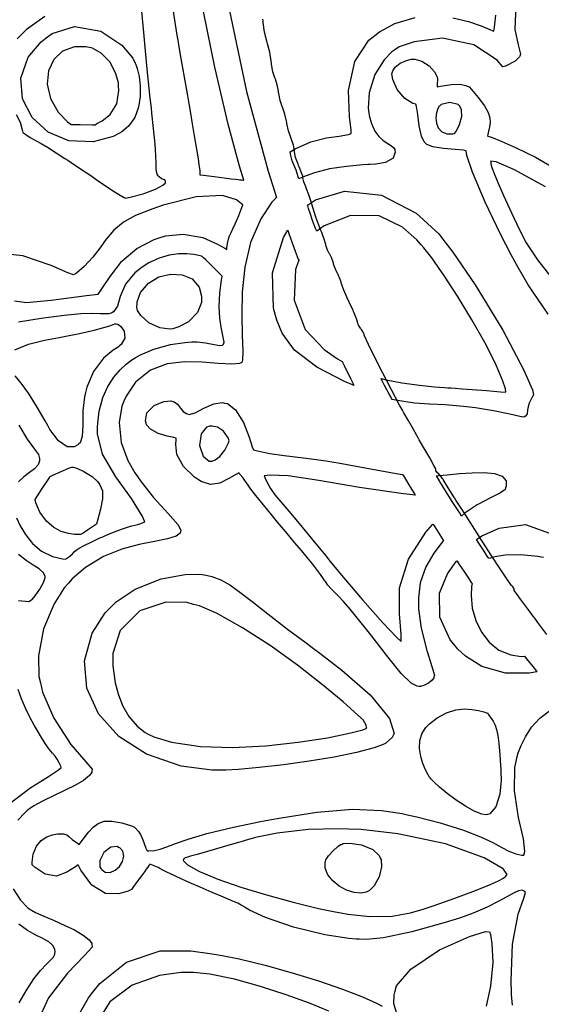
# Model space of a CAD drawing. Extents: x 1 to 11, y 0.3 to 11.8.
# Tile 12 of 21: x 2.6 to 4.1, y 6.1 to 9. Entities that reach past the tile are written whole.
import ezdxf

# ---------------------------------------------------------------- set-up
doc = ezdxf.new("R2010")
doc.units = 0
doc.layers.get('0').update_dxf_attribs({"linetype": 'CONTINUOUS'})

msp = doc.modelspace()

# ---------------------------------------------------------------- linework, layer by layer
at = {"color": 253}
for points in [[(3.01682, 9.13613), (3.0409, 8.9726), (3.04715, 8.93576), (3.04775, 8.93212), (3.051, 8.91325), (3.05908, 8.86703), (3.07135, 8.79628), (3.08376, 8.72418), (3.08794, 8.70008), (3.09022, 8.68658), (3.09717, 8.64589), (3.10385, 8.60628), (3.10835, 8.57872), (3.11111, 8.5606), (3.11262, 8.54949), (3.11328, 8.54264), (3.11361, 8.5376), (3.11393, 8.53321), (3.11404, 8.53174), (3.1244, 8.53039), (3.15554, 8.52632), (3.18528, 8.5224), (3.20546, 8.51975), (3.21838, 8.51812), (3.22624, 8.51719), (3.23144, 8.51671), (3.23611, 8.51639), (3.24104, 8.51606), (3.24268, 8.51594), (3.23042, 8.55669), (3.19715, 8.67979), (3.15728, 8.84706), (3.12392, 9.01053)], [(3.19249, 9.05078), (3.25032, 8.77621), (3.31407, 8.54199), (3.33871, 8.465), (3.32542, 8.45107), (3.29264, 8.40229), (3.26269, 8.33274), (3.24556, 8.25999), (3.23796, 8.18787), (3.2366, 8.12011), (3.23822, 8.06039), (3.23947, 8.01247), (3.23893, 7.98796), (3.23719, 7.98008), (3.23042, 7.97726), (3.20742, 7.97526), (3.16732, 7.97715), (3.12017, 7.98112), (3.06913, 7.98242), (3.01747, 7.97635), (2.96843, 7.95811), (2.92512, 7.92307), (2.89719, 7.88151), (2.89094, 7.86638), (2.88488, 7.85178), (2.87657, 7.80382), (2.8826, 7.74539), (2.90267, 7.69222), (2.92285, 7.65662), (2.93056, 7.6454), (2.9414, 7.62956), (2.97765, 7.58442), (3.01958, 7.53814), (3.04856, 7.50499), (3.05811, 7.48779), (3.05686, 7.48329), (3.05578, 7.4796), (3.04449, 7.47071), (3.01818, 7.46235), (2.98074, 7.45514), (2.93517, 7.44612), (2.88417, 7.43235), (2.83062, 7.41081), (2.77746, 7.37842), (2.73867, 7.345), (2.72754, 7.33231), (2.7155, 7.31862), (2.68582, 7.27192), (2.65494, 7.19863), (2.63981, 7.11903), (2.64111, 7.05881), (2.64551, 7.03961), (2.65164, 7.01286), (2.68451, 6.93593), (2.73519, 6.85926), (2.77881, 6.80811), (2.79704, 6.78608), (2.7966, 6.78076), (2.79628, 6.77729), (2.78933, 6.76736), (2.7716, 6.75319), (2.74631, 6.73856), (2.71631, 6.72353), (2.68435, 6.70839), (2.65338, 6.69325), (2.62619, 6.67833), (2.61029, 6.66792), (2.60562, 6.66379), (2.59853, 6.65761), (2.57937, 6.63639)], [(2.57428, 8.70876), (2.58578, 8.68619), (2.59239, 8.66351), (2.59353, 8.65582), (2.59657, 8.65365), (2.6059, 8.64729), (2.61556, 8.64122), (2.62451, 8.63613), (2.63465, 8.63058), (2.64794, 8.62304), (2.66635, 8.61208), (2.69179, 8.59619), (2.71761, 8.57954), (2.72618, 8.57389), (2.73551, 8.56776), (2.76357, 8.54915), (2.79312, 8.52919), (2.81646, 8.51313), (2.83524, 8.50022), (2.85092, 8.48958), (2.86518, 8.48031), (2.87956, 8.47162), (2.89165, 8.46479), (2.89578, 8.46257), (2.90864, 8.46539), (2.94689, 8.47592), (2.98329, 8.48926), (3.00504, 8.50108), (3.01238, 8.5076), (3.01243, 8.50982), (3.01243, 8.51144), (3.01118, 8.51622), (3.00717, 8.51758), (3.00065, 8.51947), (2.99371, 8.52518), (2.99197, 8.52746), (2.99094, 8.52881), (2.98839, 8.53326), (2.98654, 8.53976), (2.98574, 8.54937), (2.98514, 8.56451), (2.98415, 8.58757), (2.98199, 8.62088), (2.97797, 8.66689), (2.97314, 8.71272), (2.9714, 8.72792), (2.9681, 8.75618), (2.95936, 8.84104), (2.94911, 8.94917), (2.93989, 9.04249)], [(2.65836, 8.99576), (2.63482, 8.9796), (2.60385, 8.95671), (2.57764, 8.93083)], [(2.5695, 8.16118), (2.60519, 8.15668), (2.67703, 8.16347), (2.78039, 8.17692), (2.81483, 8.18143), (2.82411, 8.19396), (2.85042, 8.23269), (2.88417, 8.2774), (2.92871, 8.31549), (2.97906, 8.34115), (2.99675, 8.34706), (3.01275, 8.35249), (3.06472, 8.35726), (3.12213, 8.3469), (3.16581, 8.32796), (3.18674, 8.3156), (3.19249, 8.31218), (3.19299, 8.31663), (3.19493, 8.32986), (3.1976, 8.34239), (3.2009, 8.35226), (3.20518, 8.36171), (3.21083, 8.37321), (3.21821, 8.389), (3.22771, 8.41146), (3.23682, 8.43506), (3.23969, 8.44299), (3.236, 8.4464), (3.22163, 8.45747), (3.18044, 8.47038), (3.10275, 8.46664), (3.00624, 8.44228), (2.97521, 8.4311), (2.9624, 8.42654), (2.92449, 8.41157), (2.88911, 8.39279), (2.86117, 8.36903), (2.83957, 8.34343), (2.83296, 8.33442), (2.82969, 8.33008), (2.81961, 8.31581), (2.79964, 8.28976), (2.77376, 8.26183), (2.75108, 8.24257), (2.74278, 8.23736), (2.72601, 8.24338), (2.67703, 8.26481), (2.59381, 8.2934), (2.49274, 8.30393)], [(2.57519, 7.52474), (2.58599, 7.50108), (2.60151, 7.47493), (2.62224, 7.44922), (2.64865, 7.42681), (2.68126, 7.41054), (2.71056, 7.40369), (2.72043, 7.40332), (2.72336, 7.40539), (2.73199, 7.412), (2.73931, 7.41857), (2.74474, 7.42404), (2.75076, 7.42936), (2.75965, 7.43554), (2.77399, 7.44353), (2.79606, 7.45426), (2.82021, 7.46517), (2.82835, 7.46869), (2.83621, 7.47217), (2.86014, 7.48221), (2.88374, 7.49132), (2.90093, 7.49718), (2.91347, 7.50076), (2.92307, 7.50304), (2.93153, 7.5051), (2.9406, 7.50786), (2.94922, 7.51124), (2.95204, 7.51243), (2.95204, 7.51243), (2.94476, 7.5306), (2.91331, 7.58111), (2.86686, 7.64458), (2.82829, 7.71153), (2.81293, 7.771), (2.81342, 7.79064), (2.81369, 7.80236), (2.81808, 7.8374), (2.82856, 7.87711), (2.84332, 7.91021), (2.86079, 7.93733), (2.87939, 7.95899), (2.89774, 7.97558), (2.91411, 7.98779), (2.92378, 7.99403), (2.92708, 7.99599), (2.93907, 8.00319), (2.97814, 8.01986), (3.02767, 8.03336), (3.06944, 8.03944), (3.09028, 8.04081), (3.09728, 8.04081), (3.10562, 8.04081), (3.13069, 8.03825), (3.15522, 8.03331), (3.17193, 8.03017), (3.18028, 8.03136), (3.18186, 8.03293), (3.183, 8.03418), (3.18457, 8.03971), (3.18343, 8.04997), (3.18001, 8.06461), (3.17572, 8.08447), (3.17204, 8.11046), (3.17042, 8.1435), (3.17236, 8.18446), (3.17714, 8.22185), (3.17942, 8.23415), (3.1715, 8.24192), (3.14774, 8.26525), (3.13075, 8.28196), (3.12326, 8.28901), (3.1211, 8.29081), (3.12033, 8.29118), (3.11817, 8.29238), (3.11106, 8.2946), (3.09576, 8.29769), (3.07542, 8.29953), (3.051, 8.29899), (3.02371, 8.29514), (2.99442, 8.28678), (2.96431, 8.273), (2.94135, 8.2584), (2.93435, 8.25271), (2.92324, 8.24376), (2.89518, 8.21007), (2.87978, 8.1741), (2.87181, 8.14589), (2.86029, 8.12939), (2.85504, 8.12651), (2.85292, 8.12543), (2.84603, 8.12321), (2.83599, 8.12272), (2.82146, 8.12358), (2.79883, 8.12418), (2.76471, 8.12304), (2.7156, 8.11871), (2.64806, 8.10965), (2.58089, 8.09842)], [(2.5709, 8.01736), (2.6104, 8.03429), (2.65744, 8.04557), (2.69, 8.05143), (2.70085, 8.05344), (2.71576, 8.05626), (2.76058, 8.06532), (2.80311, 8.07508), (2.83154, 8.08274), (2.84907, 8.08843), (2.85878, 8.09212), (2.86399, 8.09392), (2.86774, 8.09381), (2.8719, 8.09244), (2.87326, 8.0919), (2.87457, 8.09142), (2.88157, 8.08583), (2.89187, 8.07183), (2.89382, 8.05203), (2.88254, 8.03293), (2.87722, 8.02843), (2.87349, 8.02533), (2.85878, 8.01606), (2.83089, 7.99343), (2.80132, 7.95432), (2.78157, 7.90836), (2.77783, 7.89236), (2.77468, 7.87924), (2.77013, 7.8386), (2.76969, 7.79519), (2.76833, 7.76258), (2.7621, 7.74496), (2.75803, 7.74132), (2.75504, 7.73876), (2.74425, 7.73318), (2.72407, 7.73312), (2.69819, 7.75082), (2.67361, 7.78381), (2.66721, 7.79574), (2.65983, 7.80935), (2.6365, 7.84944), (2.6104, 7.88997), (2.58886, 7.91971), (2.57189, 7.94114)], [(2.58247, 7.79628), (2.60667, 7.75558), (2.62782, 7.72618), (2.63976, 7.71001), (2.64333, 7.69863), (2.64328, 7.69482), (2.64318, 7.69119), (2.63889, 7.68028), (2.6281, 7.66829), (2.61328, 7.65712), (2.59694, 7.64501), (2.5816, 7.63032)], [(2.58083, 7.28207), (2.61193, 7.27897), (2.61908, 7.28326), (2.61908, 7.28326), (2.62164, 7.28483), (2.62993, 7.29482), (2.64367, 7.31521), (2.65517, 7.33686), (2.65967, 7.34896), (2.65929, 7.35221), (2.6589, 7.35525), (2.65375, 7.36376), (2.64165, 7.37429), (2.62446, 7.38553), (2.60394, 7.39919), (2.5816, 7.41704)], [(2.55681, 6.68614), (2.61447, 6.73053), (2.66949, 6.76519), (2.69883, 6.78396), (2.70637, 6.79144), (2.70514, 6.79497), (2.70068, 6.80524), (2.69493, 6.81554), (2.68847, 6.82438), (2.68083, 6.83371), (2.6715, 6.84554), (2.65983, 6.86176), (2.6454, 6.88439), (2.63189, 6.9075), (2.62761, 6.91531), (2.62169, 6.92606), (2.60514, 6.95871), (2.58996, 6.99317), (2.5804, 7.02051)], [(4.03185, 6.09353), (4.02962, 6.11382), (4.02897, 6.12506), (4.02881, 6.12879), (4.02707, 6.16461), (4.03179, 6.27251), (4.04833, 6.36062), (4.06467, 6.40739), (4.06933, 6.42443), (4.06722, 6.42697), (4.06592, 6.42854), (4.05974, 6.43115), (4.04926, 6.42931), (4.03472, 6.42242), (4.01514, 6.41151), (3.98947, 6.39746), (3.95676, 6.38124), (3.91601, 6.36382), (3.87875, 6.35021), (3.86621, 6.34619), (3.83393, 6.33594), (3.736, 6.30849), (3.65283, 6.29101), (3.60325, 6.28657), (3.58117, 6.28722), (3.57383, 6.28771), (3.55051, 6.28928), (3.48096, 6.30007), (3.38861, 6.32249), (3.30669, 6.35101), (3.25956, 6.37256), (3.24511, 6.38167), (3.24268, 6.38325), (3.23519, 6.38758), (3.22478, 6.39279), (3.21251, 6.39828), (3.19689, 6.40483), (3.17638, 6.41336), (3.14958, 6.42458), (3.11496, 6.43951), (3.08208, 6.454), (3.07118, 6.45882), (3.06293, 6.46251), (3.03836, 6.47374), (3.01665, 6.48406), (3.00336, 6.49072), (2.99571, 6.4949), (2.991, 6.49761), (2.98649, 6.49983), (2.97944, 6.50271), (2.97021, 6.50608), (2.96718, 6.50717), (2.96642, 6.50618), (2.96408, 6.50319), (2.96186, 6.50032), (2.95953, 6.49724), (2.95617, 6.49268), (2.95079, 6.48529), (2.94239, 6.47368), (2.92996, 6.4566), (2.91694, 6.43864), (2.91265, 6.43267), (2.90365, 6.42865), (2.87511, 6.41992), (2.83632, 6.42111), (2.79656, 6.44629), (2.76438, 6.48958), (2.7564, 6.50537), (2.74832, 6.49968), (2.72325, 6.48361), (2.69239, 6.47265), (2.65978, 6.47808), (2.62993, 6.4974), (2.62153, 6.50537), (2.62131, 6.51324), (2.62446, 6.53678), (2.6339, 6.56017), (2.64779, 6.57667), (2.66411, 6.5874), (2.68087, 6.59358), (2.69607, 6.59636), (2.70768, 6.59694), (2.71224, 6.59685), (2.71371, 6.59646), (2.7161, 6.59592), (2.72304, 6.59321), (2.72928, 6.58826), (2.7391, 6.57981), (2.75401, 6.56896), (2.75917, 6.56565), (2.76303, 6.57036), (2.77419, 6.58485), (2.78733, 6.60211), (2.80029, 6.61649), (2.81478, 6.62722), (2.83247, 6.6334), (2.85514, 6.63422), (2.8845, 6.62875), (2.91292, 6.61979), (2.92219, 6.61621), (2.92486, 6.61301), (2.93317, 6.6034), (2.93924, 6.59446), (2.9459, 6.5791), (2.95546, 6.55485), (2.95871, 6.54676), (2.96403, 6.5466), (2.98014, 6.54758), (2.99756, 6.55149), (3.01628, 6.55843), (3.04167, 6.56836), (3.07915, 6.58128), (3.13411, 6.59711), (3.21197, 6.61578), (3.29144, 6.63232), (3.31808, 6.63726), (3.35265, 6.64378), (3.45714, 6.65994), (3.56201, 6.66872), (3.64725, 6.66536), (3.70763, 6.65587), (3.72749, 6.65136), (3.75043, 6.64621), (3.81901, 6.62842), (3.88769, 6.6071), (3.93778, 6.58768), (3.97379, 6.57064), (4.00011, 6.55637), (4.02106, 6.54519), (4.04107, 6.53749), (4.05871, 6.53407), (4.06461, 6.53369), (4.06765, 6.54476), (4.06369, 6.58154), (4.04949, 6.64486), (4.03743, 6.72254), (4.03851, 6.79139), (4.04297, 6.81347), (4.04303, 6.81396), (4.04428, 6.8195), (4.0485, 6.83447), (4.05653, 6.85601), (4.06922, 6.88172), (4.0874, 6.90929), (4.11199, 6.93625), (4.14372, 6.96024)], [(2.56586, 6.43506), (2.58718, 6.40192), (2.60786, 6.38021), (2.61589, 6.37451), (2.61942, 6.37201), (2.63129, 6.366), (2.65517, 6.35519), (2.68425, 6.34267), (2.71539, 6.32889), (2.74539, 6.31435), (2.77106, 6.29953), (2.78917, 6.28504), (2.79639, 6.2749), (2.79665, 6.27132), (2.79719, 6.26406), (2.77544, 6.23969), (2.72478, 6.18793), (2.66894, 6.11501), (2.63683, 6.0446)], [(2.5835, 6.09993), (2.60362, 6.13542), (2.62663, 6.17042), (2.64626, 6.19532), (2.66228, 6.21251), (2.67464, 6.22461), (2.68317, 6.23394), (2.68772, 6.24306), (2.68847, 6.25163), (2.68815, 6.25435), (2.68767, 6.25808), (2.6824, 6.26878), (2.67025, 6.27962), (2.653, 6.28911), (2.63183, 6.29943), (2.60792, 6.31282), (2.58257, 6.33149)], [(3.69303, 6.06619), (3.68349, 6.09711), (3.68375, 6.12343), (3.68587, 6.13167), (3.69065, 6.15039), (3.73318, 6.19917), (3.81717, 6.25618), (3.90494, 6.29531), (3.95247, 6.30963), (3.96349, 6.30919), (3.96349, 6.30919), (3.96642, 6.301), (3.97108, 6.27333), (3.97358, 6.21837), (3.96712, 6.14942), (3.95421, 6.09056)], [(2.75581, 6.06028), (2.78683, 6.1155), (2.79969, 6.13194), (2.79969, 6.13194), (2.81967, 6.15756), (2.89806, 6.21983), (2.99669, 6.2531), (3.08729, 6.25342), (3.14318, 6.24507), (3.16178, 6.24219), (3.17876, 6.23964), (3.22949, 6.22939), (3.30556, 6.21099), (3.38488, 6.18892), (3.46235, 6.16488), (3.53288, 6.14074), (3.59125, 6.11828), (3.63249, 6.09933), (3.64871, 6.09033)], [(3.49186, 6.07607), (3.43511, 6.09918), (3.36681, 6.12435), (3.29199, 6.14882), (3.21571, 6.16971), (3.1429, 6.18425), (3.09467, 6.18961), (3.07867, 6.18951), (3.05772, 6.18946), (2.99496, 6.18028), (2.9145, 6.15229), (2.84978, 6.10379), (2.81743, 6.05192)]]:
    msp.add_lwpolyline(points, dxfattribs=at)
at = {"color": 230}
for points in [[(4.04081, 9.02946), (4.03836, 8.95822), (4.04904, 8.90858), (4.05479, 8.8859), (4.05251, 8.87999), (4.05176, 8.8781), (4.03922, 8.86496), (4.01133, 8.85064), (4.00293, 8.84814), (3.9866, 8.86833), (3.91808, 8.91297), (3.82568, 8.93218), (3.74274, 8.92193), (3.69879, 8.90674), (3.68631, 8.89849), (3.67731, 8.89264), (3.65429, 8.86893), (3.62706, 8.82547), (3.61029, 8.77214), (3.60753, 8.72732), (3.60981, 8.71289), (3.611, 8.70514), (3.61708, 8.68218), (3.62711, 8.65967), (3.63883, 8.64372), (3.65126, 8.6326), (3.66325, 8.62468), (3.67378, 8.61833), (3.68181, 8.61182), (3.68571, 8.60574), (3.68625, 8.60351), (3.68744, 8.59825), (3.68104, 8.57992), (3.65858, 8.56771), (3.63026, 8.56287), (3.61285, 8.56179), (3.60742, 8.56136), (3.59164, 8.56017), (3.54443, 8.55593), (3.49431, 8.54878), (3.44988, 8.53749), (3.4151, 8.52453), (3.40386, 8.51942), (3.4024, 8.52582), (3.39671, 8.54465), (3.39079, 8.55826), (3.38504, 8.57238), (3.37978, 8.59224), (3.37847, 8.5989), (3.39301, 8.60753), (3.43961, 8.62847), (3.48551, 8.64014), (3.52285, 8.64453), (3.54969, 8.64925), (3.55817, 8.65224), (3.55811, 8.66282), (3.55285, 8.70253), (3.55003, 8.77875), (3.56858, 8.86382), (3.60921, 8.92617), (3.62771, 8.9406), (3.641, 8.95101), (3.68614, 8.97553), (3.74533, 8.99333)], [(3.85596, 8.99268), (3.9024, 8.98188), (3.93956, 8.96912), (3.965, 8.95822), (3.97407, 8.95378), (3.97629, 8.95296), (3.97874, 8.96463), (3.98253, 9.00028)], [(4.1326, 7.18192), (4.10542, 7.21739), (4.09668, 7.22939), (4.09429, 7.23269), (4.07818, 7.2545), (4.06099, 7.27746), (4.05811, 7.28131), (4.05518, 7.28521), (4.04308, 7.30236), (4.03683, 7.31065), (4.03683, 7.31342), (4.03683, 7.31608), (4.03114, 7.32319), (4.03028, 7.32406), (4.02875, 7.32557), (4.0191, 7.33919), (3.9974, 7.37125), (3.96913, 7.41428), (3.94601, 7.45014), (3.93842, 7.46208), (3.93235, 7.47168), (3.91407, 7.50032), (3.89529, 7.52979), (3.87864, 7.55572), (3.86518, 7.57656), (3.86074, 7.58344), (3.85693, 7.58931), (3.83942, 7.61724), (3.82758, 7.63683), (3.82671, 7.63851), (3.82579, 7.64025), (3.81429, 7.65451), (3.81337, 7.65506), (3.81239, 7.6556), (3.80658, 7.66206), (3.80658, 7.66417), (3.80658, 7.66775), (3.80035, 7.67839), (3.78836, 7.70031), (3.78549, 7.70524), (3.78256, 7.71018), (3.76828, 7.73469), (3.75771, 7.7531), (3.75667, 7.75499), (3.75558, 7.75689), (3.75049, 7.766), (3.73936, 7.78569), (3.72488, 7.81136), (3.71268, 7.83296), (3.70861, 7.84011), (3.69993, 7.85536), (3.67507, 7.90181), (3.63829, 7.97304), (3.60856, 8.03347), (3.59636, 8.06039), (3.59631, 8.06256), (3.59625, 8.0631), (3.59332, 8.06907), (3.58772, 8.07736), (3.58637, 8.07904), (3.58501, 8.08078), (3.57943, 8.08996), (3.5765, 8.0976), (3.5765, 8.09853), (3.57644, 8.0995), (3.5726, 8.11176), (3.56511, 8.12972), (3.56332, 8.13357), (3.55903, 8.14279), (3.54622, 8.17042), (3.53629, 8.19271), (3.53114, 8.20628), (3.52892, 8.21408), (3.52832, 8.21669), (3.52783, 8.21875), (3.51887, 8.24035), (3.51796, 8.24169), (3.51699, 8.24311), (3.5115, 8.25472), (3.50646, 8.26904), (3.50575, 8.27175), (3.50499, 8.27453), (3.50006, 8.28814), (3.49479, 8.29824), (3.49393, 8.29926), (3.493, 8.30029), (3.48822, 8.30974), (3.48415, 8.32189), (3.48367, 8.32428), (3.48313, 8.32671), (3.47846, 8.34256), (3.4725, 8.3591), (3.47131, 8.36182), (3.46847, 8.36828), (3.454, 8.40707), (3.44189, 8.44558), (3.44026, 8.45193), (3.43956, 8.45469), (3.43386, 8.47239), (3.42697, 8.49046), (3.42567, 8.49338), (3.42437, 8.49636), (3.419, 8.51107), (3.41618, 8.52225), (3.41618, 8.52339), (3.41618, 8.52692), (3.41249, 8.53737), (3.40539, 8.55512), (3.40369, 8.55881), (3.40196, 8.5625), (3.39481, 8.58236), (3.39111, 8.59918), (3.39111, 8.60135), (3.39106, 8.60351), (3.38824, 8.61854), (3.38292, 8.63488), (3.38167, 8.63769), (3.38037, 8.64051), (3.37397, 8.66015), (3.36914, 8.68153), (3.36865, 8.68522), (3.36811, 8.68896), (3.3635, 8.70947), (3.35747, 8.72737), (3.35628, 8.72976), (3.35508, 8.73221), (3.34924, 8.74978), (3.34506, 8.76969), (3.34467, 8.77328), (3.34424, 8.77686), (3.34039, 8.7959), (3.33529, 8.81168), (3.33431, 8.81364), (3.33328, 8.81565), (3.32807, 8.83328), (3.32411, 8.85579), (3.32368, 8.86019), (3.32319, 8.86464), (3.31862, 8.89106), (3.31239, 8.91624), (3.31114, 8.91997), (3.30985, 8.92378), (3.30376, 8.94993), (3.29943, 8.97825), (3.29904, 8.98312), (3.29861, 8.98807)], [(4.13579, 8.12175), (4.07769, 8.20806), (4.04785, 8.2596), (4.03825, 8.27692), (4.02729, 8.29665), (3.99642, 8.35688), (3.95161, 8.45101), (3.91439, 8.53939), (3.89751, 8.58768), (3.89535, 8.60211), (3.88732, 8.60357), (3.86285, 8.6059), (3.82861, 8.60861), (3.7979, 8.6135), (3.78043, 8.62001), (3.77621, 8.62386), (3.77186, 8.62787), (3.76389, 8.64524), (3.75765, 8.67524), (3.75347, 8.70828), (3.74968, 8.7315), (3.7475, 8.73893), (3.73904, 8.74094), (3.71576, 8.75532), (3.69276, 8.78201), (3.67996, 8.81076), (3.67725, 8.82829), (3.67887, 8.83333), (3.68001, 8.83708), (3.68739, 8.84717), (3.70215, 8.85894), (3.72017, 8.86724), (3.73394, 8.87056), (3.73856, 8.87067), (3.74522, 8.87088), (3.76546, 8.86513), (3.78717, 8.85086), (3.80236, 8.83376), (3.80865, 8.82329), (3.80963, 8.81982), (3.81, 8.81842), (3.81087, 8.81315), (3.81022, 8.79542), (3.80994, 8.7895), (3.82032, 8.79189), (3.85206, 8.79693), (3.87793, 8.79742), (3.89339, 8.794), (3.90158, 8.79058), (3.90435, 8.7895), (3.91124, 8.78196), (3.9311, 8.75857), (3.94922, 8.73394), (3.96012, 8.71436), (3.96533, 8.69846), (3.96625, 8.685), (3.96442, 8.67258), (3.96126, 8.65994), (3.95882, 8.64931), (3.95828, 8.64567), (3.95931, 8.64524), (3.96957, 8.6416), (3.99854, 8.63015), (4.04249, 8.61074), (4.09885, 8.58268), (4.16499, 8.54542)], [(4.12853, 8.49615), (4.03694, 8.54579), (3.98372, 8.56928), (3.96729, 8.57156), (3.96729, 8.57156), (3.96733, 8.57101), (3.96744, 8.56917), (3.96832, 8.56364), (3.97119, 8.55306), (3.97738, 8.53538), (3.98807, 8.50857), (4.00461, 8.4706), (4.02826, 8.41949), (4.05219, 8.36968), (4.06033, 8.35314), (4.0695, 8.33442), (4.10499, 8.2819), (4.16585, 8.20421)], [(4.1224, 7.40771), (4.10601, 7.4106), (4.05632, 7.41547), (4.00965, 7.41482), (3.97933, 7.40989), (3.96599, 7.40614), (3.96208, 7.40494), (3.96094, 7.40674), (3.95751, 7.41194), (3.95458, 7.41644), (3.94635, 7.42925), (3.93099, 7.45313), (3.92589, 7.46104), (3.94135, 7.47114), (3.99246, 7.49431), (4.06922, 7.50478), (4.15076, 7.47526)]]:
    msp.add_lwpolyline(points, dxfattribs=at)
at = {"color": 253}
for points in [[(2.66288, 8.93338), (2.68007, 8.94629), (2.74556, 8.96647), (2.82254, 8.95356), (2.88504, 8.91211), (2.91737, 8.87397), (2.92421, 8.85938), (2.926, 8.85558), (2.9299, 8.84332), (2.935, 8.82021), (2.93821, 8.7921), (2.9381, 8.76129), (2.93326, 8.72982), (2.92247, 8.69993), (2.90429, 8.67372), (2.88471, 8.65722), (2.87733, 8.65332), (2.8596, 8.64404), (2.80024, 8.62804), (2.72911, 8.63103), (2.66808, 8.65668), (2.62136, 8.6996), (2.59326, 8.75424), (2.588, 8.81511), (2.60981, 8.87663), (2.64757, 8.92193), (2.66288, 8.93338)], [(2.80647, 8.67833), (2.81125, 8.68153), (2.82661, 8.68972), (2.85081, 8.70817), (2.86996, 8.74007), (2.87608, 8.77914), (2.87511, 8.79189), (2.87435, 8.80111), (2.86746, 8.82829), (2.85038, 8.86193), (2.82411, 8.88883), (2.79812, 8.90278), (2.7889, 8.90489), (2.77849, 8.90733), (2.74556, 8.90728), (2.71035, 8.89447), (2.68457, 8.86968), (2.66922, 8.83615), (2.66558, 8.7971), (2.67475, 8.75575), (2.69786, 8.71533), (2.72547, 8.68664), (2.73611, 8.67904), (2.73844, 8.67904), (2.76247, 8.67876), (2.79824, 8.67844), (2.80647, 8.67833)], [(3.40375, 8.28108), (3.39453, 8.25369), (3.39003, 8.16363), (3.42301, 8.07721), (3.47835, 8.01828), (3.51785, 7.99072), (3.53185, 7.98296), (3.53728, 7.97168), (3.55692, 7.93153), (3.56603, 7.91342), (3.56619, 7.91308), (3.53819, 7.92469), (3.45719, 7.96647), (3.39128, 8.01654), (3.35525, 8.06619), (3.33963, 8.10504), (3.33589, 8.11833), (3.32992, 8.13943), (3.32661, 8.24328), (3.35943, 8.34744), (3.37153, 8.36865), (3.37478, 8.35949), (3.38471, 8.33182), (3.39372, 8.3074), (3.39962, 8.29172), (3.40272, 8.28375), (3.40375, 8.28108)], [(3.11871, 8.16656), (3.11843, 8.15653), (3.1065, 8.12668), (3.08035, 8.10015), (3.05236, 8.08507), (3.03743, 8.07997), (3.03456, 8.07943), (3.02539, 8.07785), (2.99636, 8.08165), (2.96386, 8.097), (2.94043, 8.11822), (2.93061, 8.13265), (2.92947, 8.13786), (2.92931, 8.13857), (2.92887, 8.1409), (2.9291, 8.14725), (2.92925, 8.14931), (2.92985, 8.15858), (2.93967, 8.18582), (2.9624, 8.21337), (2.99322, 8.23156), (3.02783, 8.23996), (3.06196, 8.23807), (3.09131, 8.22553), (3.11165, 8.20182), (3.11893, 8.17535), (3.11871, 8.16656)], [(2.95578, 7.80263), (2.95372, 7.80914), (2.95839, 7.83208), (2.97944, 7.854), (3.00836, 7.8661), (3.02854, 7.86794), (3.03444, 7.866), (3.03808, 7.86481), (3.04801, 7.85775), (3.05664, 7.84674), (3.06494, 7.83621), (3.07411, 7.83014), (3.07747, 7.82932), (3.08247, 7.82813), (3.0995, 7.83279), (3.12554, 7.84592), (3.15468, 7.85878), (3.17865, 7.86263), (3.18614, 7.86122), (3.19488, 7.8596), (3.21858, 7.84136), (3.24169, 7.80393), (3.25825, 7.76079), (3.26753, 7.73286), (3.27115, 7.72374), (3.28293, 7.7206), (3.3189, 7.713), (3.36139, 7.70736), (3.41769, 7.7009), (3.48481, 7.69135), (3.50711, 7.68767), (3.51969, 7.6856), (3.59847, 7.67068), (3.68994, 7.6544), (3.70893, 7.65169), (3.71338, 7.64421), (3.72683, 7.62158), (3.73643, 7.60553), (3.74137, 7.59733), (3.74436, 7.59244), (3.74539, 7.59082), (3.70458, 7.59543), (3.58274, 7.61322), (3.46257, 7.63396), (3.3731, 7.64729), (3.31993, 7.64968), (3.30263, 7.64746), (3.30447, 7.64247), (3.31093, 7.62776), (3.32081, 7.61029), (3.33371, 7.59229), (3.35118, 7.57096), (3.37463, 7.54351), (3.40554, 7.50717), (3.44542, 7.4591), (3.48335, 7.41228), (3.49582, 7.39654), (3.50472, 7.38531), (3.53494, 7.34874), (3.59093, 7.2831), (3.65164, 7.21539), (3.69103, 7.17426), (3.70497, 7.1614), (3.70481, 7.18169), (3.69987, 7.2424), (3.69993, 7.31922), (3.72569, 7.40326), (3.77735, 7.48258), (3.79807, 7.50592), (3.79856, 7.50515), (3.80344, 7.49756), (3.81347, 7.48204), (3.82351, 7.46647), (3.8284, 7.45893), (3.82894, 7.45811), (3.82161, 7.44889), (3.80057, 7.42046), (3.77686, 7.38004), (3.76074, 7.33301), (3.7551, 7.28965), (3.75526, 7.27522), (3.75549, 7.25657), (3.76361, 7.20053), (3.78039, 7.13493), (3.79601, 7.08507), (3.80208, 7.06222), (3.80083, 7.0574), (3.80018, 7.0549), (3.79525, 7.04813), (3.78467, 7.0389), (3.77132, 7.03201), (3.76096, 7.02946), (3.7576, 7.02957), (3.75157, 7.02983), (3.734, 7.03933), (3.70464, 7.06765), (3.66525, 7.11583), (3.62517, 7.16797), (3.61182, 7.18533), (3.60389, 7.19564), (3.57975, 7.22613), (3.55474, 7.25635), (3.53543, 7.27826), (3.52056, 7.294), (3.5089, 7.30588), (3.49908, 7.31608), (3.48981, 7.32687), (3.48226, 7.33697), (3.47993, 7.34039), (3.477, 7.34472), (3.46793, 7.35747), (3.45628, 7.37326), (3.44385, 7.38917), (3.42958, 7.40662), (3.41254, 7.42714), (3.3916, 7.4521), (3.36583, 7.48292), (3.34201, 7.5115), (3.33415, 7.52106), (3.32568, 7.53131), (3.30046, 7.56213), (3.27783, 7.59028), (3.26367, 7.60856), (3.25543, 7.6199), (3.25032, 7.62739), (3.24593, 7.6339), (3.23947, 7.64253), (3.23122, 7.65278), (3.22846, 7.65614), (3.22081, 7.65267), (3.19889, 7.63986), (3.17253, 7.62597), (3.14453, 7.62213), (3.11774, 7.63112), (3.11008, 7.63601), (3.09776, 7.64393), (3.06554, 7.67469), (3.04644, 7.7105), (3.04264, 7.73969), (3.04383, 7.75444), (3.04411, 7.75857), (3.03754, 7.75988), (3.01796, 7.764), (2.99126, 7.77197), (2.96892, 7.78429), (2.95736, 7.79753), (2.95578, 7.80263)], [(3.1396, 7.79258), (3.13292, 7.79053), (3.11714, 7.77111), (3.11247, 7.73682), (3.12315, 7.70508), (3.141, 7.69103), (3.14697, 7.69103), (3.14985, 7.69103), (3.15853, 7.69417), (3.17258, 7.70443), (3.18707, 7.72314), (3.19743, 7.74425), (3.19993, 7.75157), (3.19683, 7.75879), (3.183, 7.77832), (3.16504, 7.79081), (3.14942, 7.79389), (3.1415, 7.79324), (3.1396, 7.79258)], [(2.76258, 7.47553), (2.76221, 7.47542), (2.75771, 7.47526), (2.74544, 7.47564), (2.72786, 7.47825), (2.70692, 7.4846), (2.68463, 7.49615), (2.66297, 7.51449), (2.64404, 7.54107), (2.63222, 7.56803), (2.62972, 7.57736), (2.63043, 7.57856), (2.6371, 7.58876), (2.65093, 7.60997), (2.66536, 7.63206), (2.67296, 7.64372), (2.67449, 7.646), (2.68414, 7.65028), (2.71326, 7.66325), (2.73139, 7.67122), (2.73747, 7.67344), (2.73947, 7.67344), (2.74013, 7.67344), (2.74203, 7.6735), (2.75239, 7.67025), (2.77349, 7.66075), (2.79715, 7.64567), (2.81293, 7.6314), (2.81694, 7.62576), (2.82036, 7.62093), (2.82742, 7.60394), (2.82818, 7.58035), (2.82172, 7.54949), (2.81332, 7.51688), (2.81071, 7.50592), (2.80404, 7.50157), (2.78396, 7.48839), (2.77067, 7.47965), (2.76535, 7.47651), (2.76324, 7.47575), (2.76258, 7.47553)], [(3.91276, 7.33149), (3.91114, 7.32281), (3.90983, 7.29601), (3.91347, 7.25896), (3.92361, 7.22244), (3.94011, 7.18847), (3.96278, 7.15901), (3.9916, 7.13607), (4.02632, 7.12164), (4.05681, 7.11729), (4.06689, 7.11774), (4.07189, 7.11139), (4.08708, 7.09233), (4.09478, 7.08263), (4.09765, 7.07921), (4.10194, 7.07411), (4.10335, 7.07238), (4.08078, 7.06814), (4.01058, 7.06836), (3.94135, 7.08772), (3.89318, 7.11833), (3.87044, 7.14003), (3.86382, 7.148), (3.84874, 7.16618), (3.81793, 7.23253), (3.81685, 7.3036), (3.84033, 7.35943), (3.86074, 7.38878), (3.86811, 7.39811), (3.86882, 7.39703), (3.87506, 7.38769), (3.88818, 7.36817), (3.9024, 7.3469), (3.91054, 7.33485), (3.91276, 7.33149)], [(2.85221, 7.26183), (2.86751, 7.2775), (2.92361, 7.31461), (3.00054, 7.34483), (3.07032, 7.35747), (3.10835, 7.3591), (3.12028, 7.35764), (3.12744, 7.35678), (3.14882, 7.35211), (3.17492, 7.34229), (3.20144, 7.32736), (3.23139, 7.30638), (3.26764, 7.27838), (3.31315, 7.24251), (3.37088, 7.19781), (3.4254, 7.15685), (3.44374, 7.14339), (3.46571, 7.12728), (3.53049, 7.0771), (3.61322, 7.00439), (3.66997, 6.9356), (3.68386, 6.891), (3.67882, 6.88108), (3.67774, 6.87901), (3.6614, 6.86431), (3.65978, 6.86322), (3.65207, 6.85846), (3.62582, 6.84901), (3.57324, 6.8349), (3.50765, 6.82156), (3.43457, 6.80946), (3.35949, 6.7991), (3.28808, 6.79096), (3.22586, 6.78564), (3.19026, 6.78364), (3.17844, 6.78353), (3.1486, 6.78336), (3.05903, 6.79546), (2.95731, 6.82997), (2.8756, 6.8826), (2.81635, 6.94883), (2.78196, 7.02436), (2.77485, 7.10465), (2.79742, 7.18533), (2.83594, 7.24528), (2.85221, 7.26183)], [(2.85807, 7.10297), (2.85807, 7.09972), (2.85856, 7.08985), (2.86068, 7.06787), (2.8654, 7.03956), (2.87369, 7.00732), (2.88656, 6.97374), (2.90494, 6.94119), (2.92985, 6.91217), (2.95356, 6.89378), (2.96229, 6.88917), (2.97808, 6.88092), (3.03043, 6.8654), (3.11507, 6.85319), (3.20969, 6.85047), (3.30772, 6.85525), (3.40267, 6.86529), (3.48801, 6.87858), (3.55724, 6.89301), (3.5925, 6.90224), (3.60385, 6.90642), (3.60314, 6.90836), (3.60146, 6.91465), (3.59864, 6.9216), (3.59744, 6.92372), (3.59403, 6.9299), (3.57785, 6.94504), (3.53478, 6.98378), (3.47374, 7.0344), (3.40033, 7.09131), (3.32021, 7.14899), (3.23893, 7.20176), (3.16211, 7.24403), (3.11257, 7.26563), (3.09543, 7.27029), (3.07601, 7.27561), (3.01367, 7.27636), (2.93696, 7.25076), (2.88015, 7.19314), (2.85801, 7.12554), (2.85807, 7.10297)], [(3.95817, 6.95144), (3.96035, 6.94814), (3.96707, 6.93815), (3.97439, 6.92703), (3.98019, 6.91596), (3.98492, 6.90283), (3.98867, 6.88547), (3.99175, 6.86171), (3.99442, 6.82938), (3.99636, 6.7971), (3.9969, 6.78629), (3.99729, 6.77849), (3.99772, 6.75418), (3.99468, 6.71306), (3.98292, 6.6754), (3.9649, 6.65565), (3.95763, 6.65354), (3.95389, 6.65246), (3.94119, 6.65446), (3.919, 6.66325), (3.89324, 6.67774), (3.86615, 6.69575), (3.83996, 6.71517), (3.817, 6.73389), (3.79937, 6.74972), (3.7915, 6.7576), (3.78944, 6.76053), (3.78787, 6.76269), (3.78375, 6.76964), (3.77626, 6.78401), (3.76861, 6.80257), (3.76221, 6.82389), (3.75874, 6.84685), (3.75965, 6.87011), (3.7665, 6.89247), (3.77658, 6.90831), (3.78093, 6.9126), (3.78754, 6.91922), (3.80985, 6.93674), (3.83811, 6.95215), (3.86507, 6.96035), (3.89008, 6.96306), (3.91249, 6.96192), (3.93175, 6.9585), (3.94715, 6.95449), (3.95535, 6.9521), (3.95817, 6.95144)], [(4.01531, 6.4776), (4.00407, 6.49343), (3.94874, 6.52561), (3.83453, 6.56674), (3.69456, 6.59646), (3.58675, 6.60926), (3.55078, 6.6104), (3.521, 6.61139), (3.43143, 6.60889), (3.34099, 6.59879), (3.27701, 6.5855), (3.24685, 6.5771), (3.23747, 6.57428), (3.22287, 6.56993), (3.17914, 6.55713), (3.13596, 6.54471), (3.10558, 6.53624), (3.08572, 6.53076), (3.07411, 6.5274), (3.06842, 6.52528), (3.0664, 6.52349), (3.06592, 6.52171), (3.06581, 6.52111), (3.06511, 6.51812), (3.07688, 6.50581), (3.11231, 6.48628), (3.16667, 6.46392), (3.23432, 6.44032), (3.30968, 6.4171), (3.38738, 6.39561), (3.46169, 6.3775), (3.51074, 6.36714), (3.52718, 6.36426), (3.54839, 6.36057), (3.61285, 6.35379), (3.67839, 6.35476), (3.73172, 6.36421), (3.76872, 6.37511), (3.78093, 6.37924), (3.80138, 6.38618), (3.86263, 6.40767), (3.92247, 6.42974), (3.96382, 6.4464), (3.99018, 6.45844), (4.00504, 6.46674), (4.01183, 6.47217), (4.01411, 6.47547), (4.01486, 6.47721), (4.01531, 6.4776)], [(3.48281, 6.5165), (3.48389, 6.52061), (3.49104, 6.5319), (3.50467, 6.5471), (3.51899, 6.55931), (3.52701, 6.56483), (3.52929, 6.56569), (3.53478, 6.56787), (3.55382, 6.56896), (3.58778, 6.56446), (3.62099, 6.55057), (3.64008, 6.53288), (3.64324, 6.52556), (3.64567, 6.51981), (3.64665, 6.49962), (3.63976, 6.47038), (3.62528, 6.44412), (3.6116, 6.42979), (3.60607, 6.42692), (3.60194, 6.42481), (3.58768, 6.42215), (3.56635, 6.42383), (3.544, 6.43099), (3.52251, 6.44276), (3.50375, 6.45817), (3.48958, 6.47624), (3.48199, 6.49599), (3.48144, 6.51172), (3.48281, 6.5165)], [(2.87528, 6.55675), (2.87061, 6.55914), (2.852, 6.55729), (2.83143, 6.54156), (2.81976, 6.51807), (2.82032, 6.49962), (2.82324, 6.49522), (2.82542, 6.49197), (2.83561, 6.48449), (2.85004, 6.48329), (2.86469, 6.48942), (2.87761, 6.50087), (2.88699, 6.5154), (2.89094, 6.53103), (2.88764, 6.54551), (2.87885, 6.55496), (2.87528, 6.55675)]]:
    msp.add_lwpolyline(points, close=True, dxfattribs=at)
at = {"color": 230}
for points in [[(3.87462, 8.73529), (3.87196, 8.73796), (3.84782, 8.74365), (3.82194, 8.73757), (3.81842, 8.73432), (3.81651, 8.73264), (3.8125, 8.72581), (3.80832, 8.71322), (3.80664, 8.69835), (3.80821, 8.68294), (3.81369, 8.66889), (3.82394, 8.65793), (3.83968, 8.65181), (3.85628, 8.65132), (3.86165, 8.65224), (3.86589, 8.65853), (3.87619, 8.67899), (3.88265, 8.70264), (3.88183, 8.7219), (3.87717, 8.73275), (3.87462, 8.73529)], [(4.06793, 7.82178), (4.06515, 7.82015), (4.05306, 7.82146), (4.02333, 7.82824), (3.97521, 7.83865), (3.9229, 7.84717), (3.90539, 7.84918), (3.88747, 7.85124), (3.83371, 7.85562), (3.78765, 7.85753), (3.7436, 7.86094), (3.69417, 7.86871), (3.6779, 7.87196), (3.67665, 7.87429), (3.67296, 7.88112), (3.67036, 7.88585), (3.66911, 7.88813), (3.66808, 7.89003), (3.66624, 7.8935), (3.6626, 7.9005), (3.65608, 7.91314), (3.64828, 7.92828), (3.64572, 7.93326), (3.66092, 7.92985), (3.70692, 7.92106), (3.75851, 7.91363), (3.80263, 7.90929), (3.83165, 7.90707), (3.84136, 7.90636), (3.84153, 7.90636), (3.84218, 7.90631), (3.84483, 7.90614), (3.85129, 7.9056), (3.86356, 7.90468), (3.88357, 7.9031), (3.91331, 7.90082), (3.95481, 7.89763), (3.99615, 7.89442), (4.00999, 7.89333), (4.01144, 7.89382), (4.01079, 7.90267), (4.00233, 7.92876), (3.98074, 7.97894), (3.94976, 8.03939), (3.91254, 8.10536), (3.87218, 8.17188), (3.83171, 8.23415), (3.79432, 8.28722), (3.77138, 8.31694), (3.76313, 8.32622), (3.75071, 8.34017), (3.70817, 8.37728), (3.63971, 8.41097), (3.55632, 8.41228), (3.47885, 8.3814), (3.4566, 8.36594), (3.4535, 8.37364), (3.44461, 8.39681), (3.43713, 8.41835), (3.43267, 8.43278), (3.43067, 8.43989), (3.43001, 8.44222), (3.4534, 8.4579), (3.53831, 8.48296), (3.64719, 8.47162), (3.74821, 8.41878), (3.81506, 8.35835), (3.83311, 8.33496), (3.85672, 8.30447), (3.92199, 8.2085), (4.00282, 8.07536), (4.06375, 7.95953), (4.0899, 7.90028), (4.09315, 7.88504), (4.08903, 7.87901), (4.07954, 7.85889), (4.07596, 7.84131), (4.07465, 7.82986), (4.07004, 7.82308), (4.06793, 7.82178)], [(3.88206, 7.52957), (3.87571, 7.5395), (3.85672, 7.56928), (3.83963, 7.59614), (3.82894, 7.61307), (3.82286, 7.62283), (3.81956, 7.62836), (3.81711, 7.63243), (3.81375, 7.63792), (3.80914, 7.64518), (3.80761, 7.64757), (3.81565, 7.64822), (3.83974, 7.65056), (3.87592, 7.65403), (3.91314, 7.65668), (3.94846, 7.65728), (3.97889, 7.6544), (4.00146, 7.64686), (4.01324, 7.63331), (4.01313, 7.61708), (4.01129, 7.61236), (4.0095, 7.60792), (3.99631, 7.59765), (3.96724, 7.58279), (3.92785, 7.56207), (3.89274, 7.53857), (3.88206, 7.52957)]]:
    msp.add_lwpolyline(points, close=True, dxfattribs=at)

doc.saveas('drawing.dxf')
